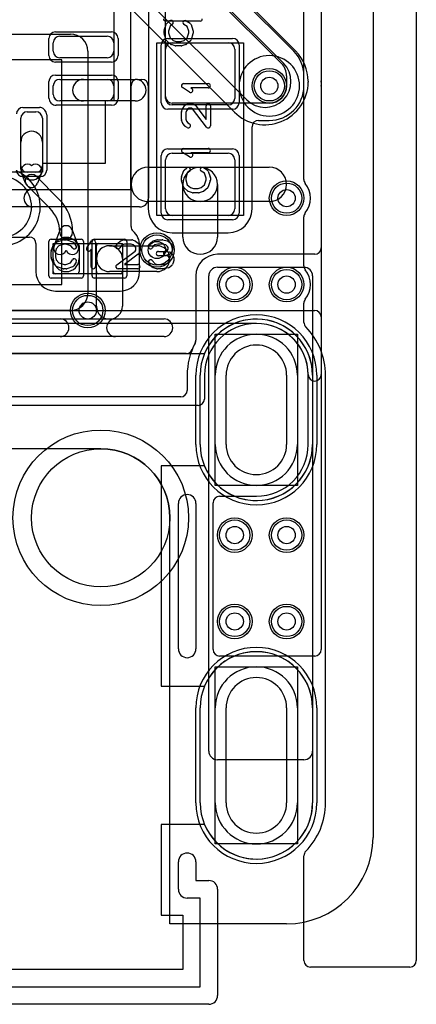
# Model space of a CAD drawing. Extents: x 0 to 20.5, y -0.9 to 20.
# Tile 9 of 18: x 15.9 to 20.5, y -0.9 to 10.5. Entities that reach past the tile are written whole.
import ezdxf

# ---------------------------------------------------------------- set-up
doc = ezdxf.new("R2010")
doc.units = 0
for name, color, linetype in [('Hole', 1, 'CONTINUOUS'), ('L1', 3, 'CONTINUOUS'), ('L2', 3, 'CONTINUOUS'), ('L3', 3, 'CONTINUOUS'), ('L4', 3, 'CONTINUOUS'), ('MetalMask-A', 176, 'CONTINUOUS'), ('Outline', 7, 'CONTINUOUS'), ('PartsArea-A', 111, 'CONTINUOUS'), ('PartsArea-B', 111, 'CONTINUOUS'), ('PartsSilk-A', 221, 'CONTINUOUS'), ('Resist-A', 2, 'CONTINUOUS'), ('Resist-B', 2, 'CONTINUOUS'), ('Silk-A', 140, 'CONTINUOUS')]:
    doc.layers.add(name, color=color, linetype=linetype)

msp = doc.modelspace()

# ---------------------------------------------------------------- linework, layer by layer
at = {"layer": 'Hole'}
for p, q in [((18.3, 5.55), (18.3, 6.35)), ((19, 6.35), (19, 5.55)), ((18.3, 1.4), (18.3, 2.5)), ((19, 2.5), (19, 1.4))]:
    msp.add_line(p, q, dxfattribs=at)
for centre, radius in [((18.8, 9.7), 0.1), ((19, 8.4), 0.1), ((17.5, 7.8), 0.1), ((18.4, 7.4), 0.1), ((19, 7.4), 0.1), ((16.7, 7.1), 0.1), ((16.85, 4.7), 0.8), ((18.4, 4.5), 0.1), ((19, 4.5), 0.1), ((18.4, 3.5), 0.1), ((19, 3.5), 0.1)]:
    msp.add_circle(centre, radius, dxfattribs=at)
for centre, start, end in [((18.65, 6.35), 0, 180), ((18.65, 5.55), 180, 0), ((18.65, 2.5), 0, 180), ((18.65, 1.4), 180, 0)]:
    msp.add_arc(centre, 0.35, start, end, dxfattribs=at)
at = {"layer": 'L1'}
for p, q in [((19.4, 14.53823), (19.4, 7.82501)), ((19.08287, 10.10003), (18.30003, 10.88287)), ((17.6, 9.57497), (17.6, 10.72503)), ((18.15858, 10.74142), (18.94142, 9.95858)), ((16.375, 10.275), (16.925, 10.275)), ((16.3, 10.1), (16.3, 10.2)), ((17, 10.2), (17, 10.1)), ((17.675, 10.2), (18.325, 10.2)), ((17.6, 9.555), (17.6, 10.125)), ((18.4, 10.125), (18.4, 9.555)), ((16.925, 10.025), (16.375, 10.025)), ((19, 9.81716), (19, 9.7)), ((19.20004, 9.7), (19.20004, 9.81716)), ((16.3, 9.6), (16.3, 9.7)), ((16.375, 9.775), (16.925, 9.775)), ((16.65, 9.775), (17.25, 9.775)), ((17, 9.7), (17, 9.6)), ((17.20004, 8.07361), (17.20004, 9.70003)), ((17.27501, 9.775), (17.32499, 9.775)), ((17.39996, 9.70003), (17.39996, 8.275)), ((16.925, 9.525), (16.375, 9.525)), ((17.25, 9.525), (16.65, 9.525)), ((18.8, 9.5), (17.67497, 9.5)), ((18.325, 9.48), (17.675, 9.48)), ((16, 9.4), (16.1, 9.4)), ((15.925, 8.775), (15.925, 9.325)), ((16.175, 9.325), (16.175, 8.775)), ((18.67501, 9.29996), (18.8, 9.29996)), ((18.60004, 8.275), (18.60004, 9.22499)), ((15.925, 8.73571), (15.925, 9.05)), ((16.175, 9.05), (16.175, 8.73571)), ((17.675, 8.92), (18.325, 8.92)), ((17.6, 8.275), (17.6, 8.845)), ((18.4, 8.845), (18.4, 8.275)), ((15.98028, 8.57237), (15.9338, 8.68966)), ((16.1, 8.7), (16, 8.7)), ((16.1662, 8.68966), (16.11972, 8.57237)), ((17.4, 8.76), (18, 8.76)), ((18, 8.76), (18.8, 8.76)), ((16.10303, 8.65303), (16.36616, 8.3899)), ((17.8, 7.95), (17.8, 8.56)), ((18.2, 8.56), (18.2, 7.95)), ((16.2601, 8.28384), (15.99697, 8.54697)), ((18, 8.36), (17.4, 8.36)), ((18.8, 8.36), (18, 8.36)), ((18.325, 8.2), (17.675, 8.2)), ((16.3099, 7.85001), (16.37995, 8.03322)), ((16.52005, 8.03322), (16.5901, 7.85001)), ((17.675, 7.99996), (18.325, 7.99996)), ((14.9, 7.94996), (16.02499, 7.94996)), ((16.09996, 7.87499), (16.09996, 7.55)), ((16.325, 7.875), (16.575, 7.875)), ((16.825, 7.875), (17.075, 7.875)), ((16.3, 7.55), (16.3, 7.85)), ((16.3, 7.7), (16.3, 7.79643)), ((16.6, 7.85), (16.6, 7.55)), ((16.6, 7.79643), (16.6, 7.7)), ((16.8, 7.55), (16.8, 7.85)), ((16.95, 7.85), (17.5, 7.85)), ((17.1, 7.85), (17.1, 7.55)), ((17.30004, 7.55), (17.30004, 7.85)), ((16.8, 7.15), (16.8, 7.7)), ((17.1, 7.7), (17.1, 7.15)), ((19.32503, 7.75004), (18.2, 7.75004)), ((16.575, 7.525), (16.325, 7.525)), ((17.075, 7.525), (16.825, 7.525)), ((17.5, 7.55), (16.95, 7.55)), ((18.2, 7.6), (19.2, 7.6)), ((17.94996, 7.5), (17.94996, 6.7562)), ((18.1, 2), (18.1, 7.5)), ((19.3, 7.5), (19.3, 2)), ((16.325, 7.32496), (17.075, 7.32496)), ((17.83759, 6.60004), (15.50001, 6.60004)), ((18, 5.55), (18, 6.35)), ((18.175, 5.55), (18.175, 6.35)), ((19.125, 6.35), (19.125, 5.55)), ((19.3, 6.35), (19.3, 5.55)), ((18, 1.4), (18, 2.5)), ((18.175, 1.4), (18.175, 2.5)), ((19.125, 2.5), (19.125, 1.4)), ((19.3, 2.5), (19.3, 1.4)), ((19.2, 1.9), (18.2, 1.9))]:
    msp.add_line(p, q, dxfattribs=at)
for centre in [(18.8, 9.7), (19, 8.4), (17.5, 7.8), (18.4, 7.4), (19, 7.4), (16.7, 7.1), (18.4, 4.5), (19, 4.5), (18.4, 3.5), (19, 3.5)]:
    msp.add_circle(centre, 0.2, dxfattribs=at)
for centre, radius, start, end in [((16.375, 10.2), 0.075, 90, 180), ((16.925, 10.2), 0.075, 0, 90), ((17.675, 10.125), 0.075, 90, 180), ((18.325, 10.125), 0.075, 0, 90), ((16.375, 10.1), 0.075, 180, -90), ((16.925, 10.1), 0.075, -90, 0), ((18.8, 9.81716), 0.40004, 0, 45), ((18.8, 9.81716), 0.2, 0, 45), ((16.375, 9.7), 0.075, 90, 180), ((16.65, 9.65), 0.125, 90, -90), ((16.925, 9.7), 0.075, 0, 90), ((17.27501, 9.70003), 0.07497, 90, 180), ((17.25, 9.65), 0.125, -90, 90), ((17.32499, 9.70003), 0.07497, 0, 90), ((18.8, 9.7), 0.2, -90, 0), ((18.8, 9.7), 0.40004, -90, 0), ((16.375, 9.6), 0.075, 180, -90), ((16.925, 9.6), 0.075, -90, 0), ((17.67497, 9.57497), 0.07497, 180, -90), ((17.675, 9.555), 0.075, 180, -90), ((18.325, 9.555), 0.075, -90, 0), ((16, 9.325), 0.075, 90, 180), ((16.1, 9.325), 0.075, 0, 90), ((18.67501, 9.22499), 0.07497, 90, 180), ((16.05, 9.05), 0.125, 0, 180), ((17.675, 8.845), 0.075, 90, 180), ((18.325, 8.845), 0.075, 0, 90), ((16.00352, 8.71729), 0.075, 51.702894, -158.382433), ((16.09648, 8.71729), 0.075, -21.618397, 128.297106), ((16, 8.775), 0.075, 180, -90), ((16.05, 8.73571), 0.125, 180, 0), ((16.05, 8.6), 0.075, 45, -135), ((16.1, 8.775), 0.075, -90, 0), ((17.4, 8.56), 0.2, 90, -90), ((18, 8.56), 0.2, 90, -90), ((18, 8.56), 0.2, 0, 180), ((18, 8.56), 0.2, -90, 90), ((18.8, 8.56), 0.2, -90, 90), ((16.05, 8.6), 0.075, -158.381603, -21.618397), ((15.98269, 8.00643), 0.54231, 0, 45), ((15.98269, 8.00643), 0.39231, 0, 45), ((17.675, 8.275), 0.27504, 180, -90), ((17.675, 8.275), 0.075, 180, -90), ((18.325, 8.275), 0.27504, -90, 0), ((18.325, 8.275), 0.075, -90, 0), ((16.45, 8.00643), 0.075, 180, 0), ((16.45, 8.00643), 0.075, 20.928909, 159.071091), ((17.27501, 8.07361), 0.07497, 180, -131.809978), ((17.075, 7.85), 0.22504, 0, 48.188219), ((16.02499, 7.87499), 0.07497, 0, 90), ((16.45, 7.79643), 0.15, 0, 180), ((16.325, 7.85), 0.025, 90, 180), ((16.575, 7.85), 0.025, 0, 90), ((16.825, 7.85), 0.025, 90, 180), ((17.075, 7.85), 0.025, 0, 90), ((18, 7.95), 0.2, 180, 0), ((16.37995, 7.82322), 0.075, 159.071091, -20.936044), ((16.52005, 7.82322), 0.075, -159.063956, 20.924261), ((16.95, 7.7), 0.15, 90, -90), ((16.95, 7.7), 0.15, 0, 180), ((17.5, 7.7), 0.15, -90, 90), ((19.32503, 7.82501), 0.07497, -90, 0), ((16.45, 7.7), 0.15, 180, 0), ((18.2, 7.5), 0.25004, 90, 180), ((16.325, 7.55), 0.22504, 180, -90), ((16.325, 7.55), 0.025, 180, -90), ((16.575, 7.55), 0.025, -90, 0), ((16.825, 7.55), 0.025, 180, -90), ((17.075, 7.55), 0.22504, -90, 0), ((17.075, 7.55), 0.025, -90, 0), ((18.2, 7.5), 0.1, 90, 180), ((19.2, 7.5), 0.1, 0, 90), ((16.95, 7.15), 0.15, 180, 0), ((18.65, 6.35), 0.65, 0, 180), ((17.87499, 6.7562), 0.07497, -27.658871, 0), ((18.65, 6.35), 0.475, 0, 180), ((17.83759, 6.67501), 0.07497, -90, -21.805667), ((18.65001, 6.34999), 0.80005, 152.339555, 158.195532), ((18.65, 5.55), 0.65, 180, 0), ((18.65, 5.55), 0.475, 180, 0), ((18.65, 2.5), 0.65, 0, 180), ((18.65, 2.5), 0.475, 0, 180), ((18.2, 2), 0.1, 180, -90), ((19.2, 2), 0.1, -90, 0), ((18.65, 1.4), 0.65, 180, 0), ((18.65, 1.4), 0.475, 180, 0)]:
    msp.add_arc(centre, radius, start, end, dxfattribs=at)
at = {"layer": 'L2'}
for p, q in [((19.4, 14.53823), (19.4, 6.35735)), ((7.97497, 7.1), (19.32503, 7.1)), ((19.4, 7.02503), (19.4, 3.17497)), ((18.65, 6.95005), (8.75, 6.95004)), ((18.04996, 6.35), (18.04996, 6.07497)), ((19.25004, 5.55), (19.25004, 6.35)), ((17.97499, 6), (9.42501, 6)), ((18.22497, 4.94997), (18.65, 4.94997)), ((18.15, 3.17497), (18.15, 4.875)), ((19.32503, 3.1), (18.22497, 3.1))]:
    msp.add_line(p, q, dxfattribs=at)
for centre in [(19, 8.4), (17.5, 7.8), (18.4, 7.4), (19, 7.4), (16.7, 7.1), (18.4, 4.5), (19, 4.5), (18.4, 3.5), (19, 3.5)]:
    msp.add_circle(centre, 0.2, dxfattribs=at)
for centre, radius, start, end in [((18.8, 9.7), 0.35004, 90, -90), ((18.8, 9.7), 0.35004, -90, 90), ((15.7, 8.3), 0.35004, -90, 90), ((19.32503, 7.02503), 0.07497, 0, 90), ((18.65, 6.35), 0.60004, 0, 180), ((18.64999, 6.34999), 0.60006, 0.702781, 89.999045), ((19.325, 6.35735), 0.075, 180, 0), ((17.97499, 6.07497), 0.07497, -90, 0), ((18.65, 5.55001), 0.60004, -90, -0.000955), ((18.22497, 4.875), 0.07497, 90, 180), ((18.22497, 3.17497), 0.07497, 180, -90), ((19.32503, 3.17497), 0.07497, -90, 0)]:
    msp.add_arc(centre, radius, start, end, dxfattribs=at)
at = {"layer": 'L3'}
for p, q in [((19.4, 14.53823), (19.4, 6.35735)), ((7.97497, 7.1), (19.32503, 7.1)), ((19.4, 7.02503), (19.4, 3.17497)), ((18.65, 6.95005), (8.75, 6.95004)), ((18.04996, 6.35), (18.04996, 6.07497)), ((19.25004, 5.55), (19.25004, 6.35)), ((17.97499, 6), (9.42501, 6)), ((18.22497, 4.94997), (18.65, 4.94997)), ((18.15, 3.17497), (18.15, 4.875)), ((19.32503, 3.1), (18.22497, 3.1))]:
    msp.add_line(p, q, dxfattribs=at)
for centre in [(19, 8.4), (17.5, 7.8), (18.4, 7.4), (19, 7.4), (16.7, 7.1), (18.4, 4.5), (19, 4.5), (18.4, 3.5), (19, 3.5)]:
    msp.add_circle(centre, 0.2, dxfattribs=at)
for centre, radius, start, end in [((18.8, 9.7), 0.35004, 90, -90), ((18.8, 9.7), 0.35004, -90, 90), ((15.7, 8.3), 0.35004, -90, 90), ((19.32503, 7.02503), 0.07497, 0, 90), ((18.65, 6.35), 0.60004, 0, 180), ((18.64999, 6.34999), 0.60006, 0.702781, 89.999045), ((19.325, 6.35735), 0.075, 180, 0), ((17.97499, 6.07497), 0.07497, -90, 0), ((18.65, 5.55001), 0.60004, -90, -0.000955), ((18.22497, 4.875), 0.07497, 90, 180), ((18.22497, 3.17497), 0.07497, 180, -90), ((19.32503, 3.17497), 0.07497, -90, 0)]:
    msp.add_arc(centre, radius, start, end, dxfattribs=at)
at = {"layer": 'L4'}
for p, q in [((19.4, 14.53823), (19.4, 9.75678)), ((17.79812, 11.12614), (18.96213, 9.96213)), ((18.53787, 9.53787), (17.37385, 10.70188)), ((17.2324, 10.56043), (18.39642, 9.39642)), ((19.10358, 10.10358), (18.60862, 10.59854)), ((13.18284, 10.3), (16.5, 10.3)), ((16.7, 10.1), (16.7, 7.3)), ((16.4, 10), (13.1, 10)), ((16.4, 7.4), (16.4, 10)), ((19.4, 9.74322), (19.4, 9.70337)), ((19.4, 9.69674), (19.4, 7.82504)), ((19.325, 7.75004), (18.2, 7.75004)), ((18.2, 7.6), (19.2, 7.6)), ((17.94996, 7.5), (17.94996, 6.75621)), ((18.1, 2), (18.1, 7.5)), ((19.3, 7.5), (19.3, 2)), ((12.4, 7.4), (16.4, 7.4)), ((16.5, 7.1), (12.3, 7.1)), ((17.84996, 6.35), (17.84996, 6.175)), ((18, 5.55), (18, 6.35)), ((18.175, 5.55), (18.175, 6.35)), ((19.125, 6.35), (19.125, 5.55)), ((19.3, 6.35), (19.3, 5.55)), ((17.77496, 6.1), (9.62504, 6.1)), ((18, 1.4), (18, 2.5)), ((18.175, 1.4), (18.175, 2.5)), ((19.125, 2.5), (19.125, 1.4)), ((19.3, 2.5), (19.3, 1.4)), ((19.2, 1.9), (18.2, 1.9))]:
    msp.add_line(p, q, dxfattribs=at)
for centre in [(18.8, 9.7), (19, 8.4), (17.5, 7.8), (18.4, 7.4), (19, 7.4), (16.7, 7.1), (18.4, 4.5), (19, 4.5), (18.4, 3.5), (19, 3.5)]:
    msp.add_circle(centre, 0.2, dxfattribs=at)
for centre, radius, start, end in [((16.5, 10.1), 0.2, 0, 90), ((18.75, 9.75), 0.50004, 0.676045, 45), ((18.75, 9.75), 0.3, -135, 45), ((18.75, 9.75), 0.50004, -135, -0.676045), ((19.32497, 9.75678), 0.07497, -179.327402, -174.811107), ((19.32497, 9.74322), 0.07497, 174.811107, 179.327402), ((19.32503, 9.75678), 0.07497, -5.188893, 0), ((19.32503, 9.74322), 0.07497, 0, 5.188893), ((19.32503, 9.70337), 0.07497, -2.530383, 0), ((19.32503, 9.69674), 0.07497, 0, 2.538018), ((15.7, 8.3), 0.45004, -139.631389, 67.533303), ((19.325, 7.82504), 0.075, -90, 0), ((18.2, 7.5), 0.25004, 90, 180), ((18.2, 7.5), 0.1, 90, 180), ((19.2, 7.5), 0.1, 0, 90), ((16.5, 7.3), 0.2, -90, 0), ((18.65, 6.35), 0.65, 0, 180), ((17.87494, 6.7562), 0.07502, -26.554805, 0.007637), ((18.65, 6.35), 0.475, 0, 180), ((18.65, 6.35), 0.80004, 152.340491, 180), ((17.87498, 6.75619), 0.07498, -27.655324, -26.561634), ((17.77496, 6.175), 0.075, -90, 0), ((18.65, 5.55), 0.65, 180, 0), ((18.65, 5.55), 0.475, 180, 0), ((18.65, 2.5), 0.65, 0, 180), ((18.65, 2.5), 0.475, 0, 180), ((18.2, 2), 0.1, 180, -90), ((19.2, 2), 0.1, -90, 0), ((18.65, 1.4), 0.65, 180, 0), ((18.65, 1.4), 0.475, 180, 0)]:
    msp.add_arc(centre, radius, start, end, dxfattribs=at)
at = {"layer": 'MetalMask-A'}
for p, q in [((16.375, 10.275), (16.925, 10.275)), ((16.3, 10.1), (16.3, 10.2)), ((17, 10.2), (17, 10.1)), ((17.675, 10.2), (18.325, 10.2)), ((17.6, 9.555), (17.6, 10.125)), ((18.4, 10.125), (18.4, 9.555)), ((16.925, 10.025), (16.375, 10.025)), ((16.3, 9.6), (16.3, 9.7)), ((16.375, 9.775), (16.925, 9.775)), ((17, 9.7), (17, 9.6)), ((16.925, 9.525), (16.375, 9.525)), ((18.325, 9.48), (17.675, 9.48)), ((16, 9.4), (16.1, 9.4)), ((15.925, 8.775), (15.925, 9.325)), ((16.175, 9.325), (16.175, 8.775)), ((17.675, 8.92), (18.325, 8.92)), ((17.6, 8.275), (17.6, 8.845)), ((18.4, 8.845), (18.4, 8.275)), ((16.1, 8.7), (16, 8.7)), ((18.325, 8.2), (17.675, 8.2)), ((16.325, 7.875), (16.575, 7.875)), ((16.825, 7.875), (17.075, 7.875)), ((16.3, 7.55), (16.3, 7.85)), ((16.6, 7.85), (16.6, 7.55)), ((16.8, 7.55), (16.8, 7.85)), ((17.1, 7.85), (17.1, 7.55)), ((16.575, 7.525), (16.325, 7.525)), ((17.075, 7.525), (16.825, 7.525)), ((18, 5.55), (18, 6.35)), ((19.3, 6.35), (19.3, 5.55)), ((18, 1.4), (18, 2.5)), ((19.3, 2.5), (19.3, 1.4))]:
    msp.add_line(p, q, dxfattribs=at)
for centre, radius, start, end in [((16.375, 10.2), 0.075, 90, 180), ((16.925, 10.2), 0.075, 0, 90), ((17.675, 10.125), 0.075, 90, 180), ((18.325, 10.125), 0.075, 0, 90), ((16.375, 10.1), 0.075, 180, -90), ((16.925, 10.1), 0.075, -90, 0), ((16.375, 9.7), 0.075, 90, 180), ((16.925, 9.7), 0.075, 0, 90), ((16.375, 9.6), 0.075, 180, -90), ((16.925, 9.6), 0.075, -90, 0), ((17.675, 9.555), 0.075, 180, -90), ((18.325, 9.555), 0.075, -90, 0), ((16, 9.325), 0.075, 90, 180), ((16.1, 9.325), 0.075, 0, 90), ((17.675, 8.845), 0.075, 90, 180), ((18.325, 8.845), 0.075, 0, 90), ((16, 8.775), 0.075, 180, -90), ((16.1, 8.775), 0.075, -90, 0), ((17.675, 8.275), 0.075, 180, -90), ((18.325, 8.275), 0.075, -90, 0), ((16.325, 7.85), 0.025, 90, 180), ((16.575, 7.85), 0.025, 0, 90), ((16.825, 7.85), 0.025, 90, 180), ((17.075, 7.85), 0.025, 0, 90), ((16.325, 7.55), 0.025, 180, -90), ((16.575, 7.55), 0.025, -90, 0), ((16.825, 7.55), 0.025, 180, -90), ((17.075, 7.55), 0.025, -90, 0), ((18.65, 6.35), 0.65, 0, 180), ((18.65, 5.55), 0.65, 180, 0), ((18.65, 2.5), 0.65, 0, 180), ((18.65, 1.4), 0.65, 180, 0)]:
    msp.add_arc(centre, radius, start, end, dxfattribs=at)
at = {"layer": 'Outline'}
for p, q in [((20, 15), (20, 1)), ((16.85, 5.5), (10.55, 5.5)), ((17.65, 0), (17.65, 4.7)), ((19, 0), (17.65, 0))]:
    msp.add_line(p, q, dxfattribs=at)
for centre, radius, start, end in [((16.85, 4.7), 0.8, 0, 90), ((19, 1), 1, -90, 0)]:
    msp.add_arc(centre, radius, start, end, dxfattribs=at)
at = {"layer": 'PartsArea-A'}
for p, q in [((17, 13.275), (17, 9.525)), ((17.5, 8.2), (17.5, 10.2)), ((17.5, 10.2), (18.5, 10.2)), ((18.5, 10.2), (18.5, 8.2)), ((17, 9.525), (16.9, 9.525)), ((16.9, 9.525), (16.9, 8.8)), ((16.9, 8.8), (16.175, 8.8)), ((16.175, 8.8), (16.175, 8.7)), ((16.175, 8.7), (12.425, 8.7)), ((18.5, 8.2), (17.5, 8.2)), ((16.3, 7.525), (16.3, 7.875)), ((16.3, 7.875), (17.1, 7.875)), ((17.1, 7.875), (17.1, 7.525)), ((17.1, 7.525), (16.3, 7.525)), ((15.225, 6.6), (18.05, 6.6)), ((19.3, 6.35), (19.3, 5.55)), ((18.05, 5.3), (17.55, 5.3)), ((17.55, 5.3), (17.55, 2.75)), ((17.55, 2.75), (18.05, 2.75)), ((19.3, 2.5), (19.3, 1.4)), ((18.05, 1.15), (17.55, 1.15)), ((17.55, 1.15), (17.55, 0.1)), ((17.55, 0.1), (17.8, 0.1)), ((17.8, 0.1), (17.8, -0.53)), ((17.8, -0.53), (9.6, -0.53))]:
    msp.add_line(p, q, dxfattribs=at)
for centre, start, end in [((18.65, 6.35), 0, 157.380135), ((18.65, 5.55), -157.380135, 0), ((18.65, 2.5), 0, 157.380135), ((18.65, 1.4), -157.380135, 0)]:
    msp.add_arc(centre, 0.65, start, end, dxfattribs=at)
at = {"layer": 'PartsArea-B'}
for p, q in [((18.175, 5.075), (18.175, 6.825)), ((18.175, 6.825), (19.125, 6.825)), ((19.125, 6.825), (19.125, 5.075)), ((19.125, 5.075), (18.175, 5.075)), ((18.175, 0.925), (18.175, 2.975)), ((18.175, 2.975), (19.125, 2.975)), ((19.125, 2.975), (19.125, 0.925)), ((19.125, 0.925), (18.175, 0.925))]:
    msp.add_line(p, q, dxfattribs=at)
at = {"layer": 'PartsSilk-A'}
for p, q in [((17.4016, 14.4), (17.4016, 8.4)), ((17.1984, 8.5016), (17.1984, 14.2984)), ((17.58369, 10.3454), (17.60591, 10.41207)), ((17.61363, 10.42338), (17.64696, 10.45115)), ((17.6511, 10.38952), (17.63241, 10.33344)), ((17.67896, 10.41273), (17.6511, 10.38952)), ((17.8495, 10.38773), (17.81268, 10.41074)), ((17.83918, 10.45314), (17.88362, 10.42537)), ((17.86759, 10.33344), (17.8495, 10.38773)), ((17.89409, 10.41207), (17.91631, 10.3454)), ((17.58241, 10.30972), (17.58241, 10.3375)), ((17.60582, 10.23266), (17.5836, 10.3021)), ((17.63241, 10.33344), (17.63241, 10.31362)), ((17.63241, 10.31362), (17.65132, 10.25452)), ((17.84868, 10.25452), (17.86759, 10.31362)), ((17.86759, 10.31362), (17.86759, 10.33344)), ((17.9164, 10.3021), (17.89418, 10.23266)), ((17.91759, 10.3375), (17.91759, 10.30972)), ((17.65761, 10.18258), (17.61317, 10.22147)), ((17.65132, 10.25452), (17.68656, 10.22368)), ((17.71106, 10.16364), (17.66661, 10.17753)), ((17.68656, 10.22368), (17.72234, 10.2125)), ((17.78148, 10.1625), (17.71852, 10.1625)), ((17.72234, 10.2125), (17.77766, 10.2125)), ((17.77766, 10.2125), (17.81344, 10.22368)), ((17.83339, 10.17753), (17.78894, 10.16364)), ((17.81344, 10.22368), (17.84868, 10.25452)), ((17.88683, 10.22147), (17.84239, 10.18258)), ((17.80741, 9.72639), (18.09259, 9.72639)), ((17.8753, 9.62763), (17.79382, 9.68041)), ((18.09259, 9.67639), (17.89199, 9.67639)), ((17.89199, 9.67639), (17.90248, 9.66959)), ((17.7983, 9.43831), (17.82052, 9.46887)), ((17.82749, 9.47537), (17.84971, 9.48926)), ((17.86296, 9.49306), (17.90741, 9.49306)), ((17.92066, 9.48926), (17.94288, 9.47537)), ((17.94961, 9.4692), (18.06759, 9.31233)), ((18.06759, 9.31233), (18.06759, 9.46806)), ((18.11759, 9.46806), (18.11759, 9.2375)), ((17.78241, 9.30972), (17.78241, 9.39583)), ((17.7842, 9.40511), (17.79531, 9.43289)), ((17.84057, 9.41143), (17.83241, 9.39102)), ((17.83241, 9.39102), (17.83241, 9.31412)), ((17.85811, 9.43554), (17.84057, 9.41143)), ((17.87013, 9.44306), (17.85811, 9.43554)), ((17.90024, 9.44306), (17.87013, 9.44306)), ((17.91244, 9.43543), (17.90024, 9.44306)), ((18.07261, 9.22247), (17.91244, 9.43543)), ((17.79503, 9.27063), (17.78392, 9.30118)), ((17.82122, 9.23577), (17.799, 9.26355)), ((17.83241, 9.31412), (17.84061, 9.29158)), ((17.84061, 9.29158), (17.8576, 9.27033)), ((17.8576, 9.27033), (17.87621, 9.2587)), ((17.84971, 9.2163), (17.82749, 9.23019)), ((17.8753, 8.87763), (17.79382, 8.93041)), ((17.80741, 8.97639), (18.09259, 8.97639)), ((18.09259, 8.92639), (17.89199, 8.92639)), ((17.89199, 8.92639), (17.90248, 8.91959)), ((17.78369, 8.6454), (17.80591, 8.71207)), ((17.81363, 8.72338), (17.84696, 8.75115)), ((17.8511, 8.68952), (17.83241, 8.63344)), ((17.87896, 8.71273), (17.8511, 8.68952)), ((18.0495, 8.68773), (18.01268, 8.71074)), ((18.03918, 8.75314), (18.08362, 8.72537)), ((18.06759, 8.63344), (18.0495, 8.68773)), ((18.09409, 8.71207), (18.11631, 8.6454)), ((17.78241, 8.60972), (17.78241, 8.6375)), ((17.80582, 8.53266), (17.7836, 8.6021)), ((17.83241, 8.63344), (17.83241, 8.61362)), ((17.83241, 8.61362), (17.85132, 8.55452)), ((17.85132, 8.55452), (17.88656, 8.52368)), ((18.01344, 8.52368), (18.04868, 8.55452)), ((18.04868, 8.55452), (18.06759, 8.61362)), ((18.06759, 8.61362), (18.06759, 8.63344)), ((18.1164, 8.6021), (18.09418, 8.53266)), ((18.11759, 8.6375), (18.11759, 8.60972)), ((11.4016, 8.5016), (17.1984, 8.5016)), ((17.85761, 8.48258), (17.81317, 8.52147)), ((17.91106, 8.46364), (17.86661, 8.47753)), ((17.88656, 8.52368), (17.92234, 8.5125)), ((17.98148, 8.4625), (17.91852, 8.4625)), ((17.92234, 8.5125), (17.97766, 8.5125)), ((17.97766, 8.5125), (18.01344, 8.52368)), ((18.03339, 8.47753), (17.98894, 8.46364)), ((18.08683, 8.52147), (18.04239, 8.48258)), ((17.3, 8.2984), (11.3, 8.2984)), ((16.29508, 7.84239), (16.33397, 7.88683)), ((16.34516, 7.89418), (16.4146, 7.9164)), ((16.42612, 7.86759), (16.36702, 7.84868)), ((16.42222, 7.91759), (16.45, 7.91759)), ((16.44594, 7.86759), (16.42612, 7.86759)), ((16.50202, 7.8489), (16.44594, 7.86759)), ((16.4579, 7.91631), (16.52457, 7.89409)), ((16.53588, 7.88637), (16.56365, 7.85304)), ((16.69013, 7.8247), (16.74291, 7.90618)), ((16.78889, 7.89259), (16.78889, 7.60741)), ((17.0288, 7.85029), (17.04269, 7.87251)), ((17.04827, 7.87878), (17.07605, 7.901)), ((17.08313, 7.90497), (17.11368, 7.91608)), ((17.12662, 7.86759), (17.10408, 7.85939)), ((17.12222, 7.91759), (17.20833, 7.91759)), ((17.20352, 7.86759), (17.12662, 7.86759)), ((17.22393, 7.85943), (17.20352, 7.86759)), ((17.21761, 7.9158), (17.24539, 7.90469)), ((17.25081, 7.9017), (17.28137, 7.87948)), ((17.28787, 7.87251), (17.30176, 7.85029)), ((17.4038, 7.85029), (17.41769, 7.87251)), ((17.42228, 7.87795), (17.44728, 7.90017)), ((17.45745, 7.90564), (17.49912, 7.91675)), ((17.50884, 7.86759), (17.47606, 7.85885)), ((17.50556, 7.91759), (17.56111, 7.91759)), ((17.55851, 7.86759), (17.50884, 7.86759)), ((17.60292, 7.85824), (17.55851, 7.86759)), ((17.56626, 7.91705), (17.61904, 7.90594)), ((17.62951, 7.901), (17.65729, 7.87878)), ((17.66287, 7.87251), (17.67676, 7.85029)), ((16.275, 7.71852), (16.275, 7.78148)), ((16.27614, 7.78894), (16.29003, 7.83339)), ((16.33618, 7.81344), (16.325, 7.77766)), ((16.325, 7.77766), (16.325, 7.72234)), ((16.36702, 7.84868), (16.33618, 7.81344)), ((16.52523, 7.82104), (16.50202, 7.8489)), ((16.73889, 7.80801), (16.73209, 7.79752)), ((16.73889, 7.60741), (16.73889, 7.80801)), ((17.03497, 7.62739), (17.24793, 7.78756)), ((17.08283, 7.8424), (17.0712, 7.82379)), ((17.10408, 7.85939), (17.08283, 7.8424)), ((17.2817, 7.75039), (17.12483, 7.63241)), ((17.24804, 7.84189), (17.22393, 7.85943)), ((17.24793, 7.78756), (17.25556, 7.79976)), ((17.25556, 7.82987), (17.24804, 7.84189)), ((17.25556, 7.79976), (17.25556, 7.82987)), ((17.30176, 7.77934), (17.28787, 7.75712)), ((17.30556, 7.83704), (17.30556, 7.79259)), ((17.45818, 7.84296), (17.4462, 7.82379)), ((17.47606, 7.85885), (17.45818, 7.84296)), ((17.51667, 7.78426), (17.5956, 7.78426)), ((17.5956, 7.78426), (17.6168, 7.79197)), ((17.62273, 7.8424), (17.60292, 7.85824)), ((17.60438, 7.78387), (17.64605, 7.77646)), ((17.6168, 7.79197), (17.62198, 7.79715)), ((17.62198, 7.79715), (17.63056, 7.81087)), ((17.63056, 7.82987), (17.62273, 7.8424)), ((17.63056, 7.81087), (17.63056, 7.82987)), ((17.65935, 7.7638), (17.64824, 7.75269)), ((17.66088, 7.76785), (17.68865, 7.73452)), ((17.67676, 7.79045), (17.66287, 7.76823)), ((17.68056, 7.83704), (17.68056, 7.8037)), ((16.29003, 7.66661), (16.27614, 7.71106)), ((16.33397, 7.61317), (16.29508, 7.65761)), ((16.325, 7.72234), (16.33618, 7.68656)), ((16.33618, 7.68656), (16.36702, 7.65132)), ((16.36702, 7.65132), (16.42612, 7.63241)), ((16.44594, 7.63241), (16.50023, 7.6505)), ((16.50023, 7.6505), (16.52324, 7.68732)), ((16.56564, 7.66082), (16.53787, 7.61638)), ((17.44508, 7.60206), (17.40619, 7.6465)), ((17.44381, 7.67942), (17.47769, 7.64071)), ((17.47769, 7.64071), (17.50884, 7.63241)), ((17.6, 7.73426), (17.51667, 7.73426)), ((17.55912, 7.63241), (17.61941, 7.64205)), ((17.62831, 7.72883), (17.59562, 7.73465)), ((17.6391, 7.74687), (17.60854, 7.73576)), ((17.61941, 7.64205), (17.63468, 7.65563)), ((17.64444, 7.70947), (17.62831, 7.72883)), ((17.63468, 7.65563), (17.64444, 7.67907)), ((17.64444, 7.67907), (17.64444, 7.70947)), ((17.69252, 7.66446), (17.67864, 7.63113)), ((17.69444, 7.71852), (17.69444, 7.67407)), ((16.4146, 7.5836), (16.34516, 7.60582)), ((16.45, 7.58241), (16.42222, 7.58241)), ((16.42612, 7.63241), (16.44594, 7.63241)), ((16.52457, 7.60591), (16.4579, 7.58369)), ((17.28056, 7.58241), (17.05, 7.58241)), ((17.12483, 7.63241), (17.28056, 7.63241)), ((17.49912, 7.58325), (17.45745, 7.59436)), ((17.56111, 7.58241), (17.50556, 7.58241)), ((17.50884, 7.63241), (17.55912, 7.63241)), ((17.63451, 7.59383), (17.56506, 7.58272)), ((17.67217, 7.62205), (17.64717, 7.59983)), ((15.6266, 7.0016), (17.58166, 7.0016)), ((17.58166, 6.7984), (15.6266, 6.7984)), ((17.7484, 3.18254), (17.7484, 4.86746)), ((17.9516, 4.86746), (17.9516, 3.18254)), ((17.7484, 0.4), (17.7484, 0.71746)), ((17.9516, 0.71746), (17.9516, 0.5016)), ((17.9516, 0.5016), (18.1, 0.5016)), ((18.2016, 0.4), (18.2016, -0.83)), ((17.9984, 0.2984), (17.85, 0.2984)), ((17.9984, -0.7284), (17.9984, 0.2984)), ((9.3, -0.7284), (17.9984, -0.7284)), ((18.1, -0.9316), (9.3, -0.9316))]:
    msp.add_line(p, q, dxfattribs=at)
for centre, radius, start, end in [((17.62963, 10.40417), 0.025, 129.790899, 161.579545), ((17.66296, 10.43194), 0.025, -50.209101, 129.800498), ((17.82593, 10.43194), 0.025, 57.994617, -122.000747), ((17.87037, 10.40417), 0.025, 18.420455, 57.994617), ((17.60741, 10.3375), 0.025, 161.579545, 180), ((17.60741, 10.30972), 0.025, 180, -162.253582), ((17.89259, 10.3375), 0.025, 0, 18.420455), ((17.89259, 10.30972), 0.025, -17.746418, 0), ((17.62963, 10.24028), 0.025, -162.253582, -131.188082), ((17.67407, 10.20139), 0.025, -131.188082, -107.362228), ((17.71852, 10.1875), 0.025, -107.362228, -90), ((17.78148, 10.1875), 0.025, -90, -72.637772), ((17.82593, 10.20139), 0.025, -72.637772, -48.811918), ((17.87037, 10.24028), 0.025, -48.811918, -17.746418), ((17.80741, 9.70139), 0.025, 90, -122.933807), ((18.09259, 9.70139), 0.025, -90, 90), ((17.88889, 9.64861), 0.025, -122.933543, 57.066193), ((17.84074, 9.45417), 0.025, 122.005383, 143.979316), ((17.86296, 9.46806), 0.025, 90, 122.010019), ((17.90741, 9.46806), 0.025, 57.994617, 90), ((17.92963, 9.45417), 0.025, 36.952397, 57.989981), ((18.09259, 9.46806), 0.025, 0, 180), ((17.80741, 9.39583), 0.025, 158.207103, 180), ((17.81852, 9.42361), 0.025, 143.982737, 158.202147), ((17.80741, 9.30972), 0.025, 180, -160.015388), ((17.81852, 9.27917), 0.025, -160.02081, -141.345223), ((17.84074, 9.25139), 0.025, -141.333033, -122.010019), ((17.86296, 9.2375), 0.025, -122.005383, 57.989981), ((18.09259, 9.2375), 0.025, -143.047603, 0), ((17.80741, 8.95139), 0.025, 90, -122.933807), ((17.88889, 8.89861), 0.025, -122.933543, 57.066193), ((18.09259, 8.95139), 0.025, -90, 90), ((17.82963, 8.70417), 0.025, 129.790899, 161.579545), ((17.86296, 8.73194), 0.025, -50.209101, 129.800498), ((18.02593, 8.73194), 0.025, 57.994617, -122.000747), ((18.07037, 8.70417), 0.025, 18.420455, 57.994617), ((17.80741, 8.6375), 0.025, 161.579545, 180), ((17.80741, 8.60972), 0.025, 180, -162.253582), ((18.09259, 8.6375), 0.025, 0, 18.420455), ((18.09259, 8.60972), 0.025, -17.746418, 0), ((17.82963, 8.54028), 0.025, -162.253582, -131.188082), ((17.87407, 8.50139), 0.025, -131.188082, -107.362228), ((17.91852, 8.4875), 0.025, -107.362228, -90), ((17.98148, 8.4875), 0.025, -90, -72.637772), ((18.02593, 8.50139), 0.025, -72.637772, -48.811918), ((18.07037, 8.54028), 0.025, -48.811918, -17.746418), ((17.3, 8.4), 0.1016, -90, 0), ((16.35278, 7.87037), 0.025, 107.746418, 138.811918), ((16.42222, 7.89259), 0.025, 90, 107.746418), ((16.45, 7.89259), 0.025, 71.579545, 90), ((16.51667, 7.87037), 0.025, 39.790899, 71.579545), ((16.76389, 7.89259), 0.025, 0, 147.066193), ((17.06389, 7.85926), 0.025, 128.666967, 147.989981), ((17.09167, 7.88148), 0.025, 109.97919, 128.654777), ((17.12222, 7.89259), 0.025, 90, 109.984612), ((17.20833, 7.89259), 0.025, 68.207103, 90), ((17.23611, 7.88148), 0.025, 53.982737, 68.202147), ((17.26667, 7.85926), 0.025, 32.005383, 53.979316), ((17.43889, 7.85926), 0.025, 131.627831, 147.989981), ((17.46389, 7.88148), 0.025, 104.925513, 131.630694), ((17.50556, 7.89259), 0.025, 90, 104.92885), ((17.56111, 7.89259), 0.025, 78.110161, 90), ((17.61389, 7.88148), 0.025, 51.333033, 78.112983), ((17.64167, 7.85926), 0.025, 32.005383, 51.345223), ((16.3, 7.78148), 0.025, 162.637772, 180), ((16.31389, 7.82593), 0.025, 138.811918, 162.637772), ((16.54444, 7.83704), 0.025, -140.209101, 39.800498), ((16.71111, 7.81111), 0.025, 147.066457, -32.933807), ((17.05, 7.83704), 0.025, 147.994617, -32.010019), ((17.26667, 7.77037), 0.025, -53.047603, -32.010019), ((17.28056, 7.83704), 0.025, 0, 32.010019), ((17.28056, 7.79259), 0.025, -32.005383, 0), ((17.425, 7.83704), 0.025, 147.994617, -32.010019), ((17.51667, 7.75926), 0.025, 90, -90), ((17.6, 7.75926), 0.025, 79.908369, -100.083264), ((17.63056, 7.77037), 0.025, -70.02864, -45), ((17.64167, 7.75185), 0.025, 39.790899, 79.916736), ((17.64167, 7.78148), 0.025, -45, -32.010019), ((17.65556, 7.83704), 0.025, 0, 32.010019), ((17.65556, 7.8037), 0.025, -32.005383, 0), ((16.3, 7.71852), 0.025, 180, -162.637772), ((16.31389, 7.67407), 0.025, -162.637772, -138.811918), ((16.54444, 7.67407), 0.025, -32.005383, 147.999253), ((17.425, 7.66296), 0.025, 41.188082, -138.810424), ((17.6, 7.75926), 0.025, -90, -70.02141), ((17.66944, 7.71852), 0.025, 0, 39.800498), ((17.66944, 7.67407), 0.025, -22.605762, 0), ((16.35278, 7.62963), 0.025, -138.811918, -107.746418), ((16.42222, 7.60741), 0.025, -107.746418, -90), ((16.45, 7.60741), 0.025, -90, -71.579545), ((16.51667, 7.62963), 0.025, -71.579545, -32.005383), ((16.76389, 7.60741), 0.025, 180, 0), ((17.05, 7.60741), 0.025, 126.952397, -90), ((17.28056, 7.60741), 0.025, -90, 90), ((17.46389, 7.61852), 0.025, -138.811918, -104.92885), ((17.50556, 7.60741), 0.025, -104.925513, -90), ((17.56111, 7.60741), 0.025, -90, -80.911332), ((17.63056, 7.61852), 0.025, -80.910628, -48.369306), ((17.65556, 7.64074), 0.025, -48.372169, -22.608878), ((17.58166, 6.9), 0.1016, -90, 90), ((17.85, 4.86746), 0.1016, 0, 180), ((17.85, 3.18254), 0.1016, 180, 0), ((17.85, 0.71746), 0.1016, 0, 180), ((18.1, 0.4), 0.1016, 0, 90), ((17.85, 0.4), 0.1016, 180, -90), ((18.1, -0.83), 0.1016, -90, 0)]:
    msp.add_arc(centre, radius, start, end, dxfattribs=at)
at = {"layer": 'Resist-A'}
for p, q in [((18, 10.45), (17.6, 10.45)), ((16.325, 10.325), (16.975, 10.325)), ((16.25, 10.05), (16.25, 10.25)), ((17.05, 10.25), (17.05, 10.05)), ((17.55, 9.505), (17.55, 10.175)), ((17.625, 10.25), (18.375, 10.25)), ((18.45, 10.175), (18.45, 9.505)), ((16.975, 9.975), (16.325, 9.975)), ((16.325, 9.825), (16.975, 9.825)), ((16.25, 9.55885), (16.25, 9.75)), ((17.05, 9.75), (17.05, 9.55)), ((16.28081, 9.49697), (16.27197, 9.50581)), ((16.975, 9.475), (16.33385, 9.475)), ((15.95, 9.45), (16.14115, 9.45)), ((16.19419, 9.42803), (16.20303, 9.41919)), ((16.225, 9.36615), (16.225, 8.725)), ((18.375, 9.43), (17.625, 9.43)), ((17.55, 8.225), (17.55, 8.895)), ((17.625, 8.97), (18.375, 8.97)), ((18.45, 8.895), (18.45, 8.225)), ((16.15, 8.65), (15.95, 8.65)), ((18.375, 8.15), (17.625, 8.15)), ((16.25, 7.5), (16.25, 7.9)), ((16.275, 7.925), (16.625, 7.925)), ((16.65, 7.9), (16.65, 7.5)), ((16.75, 7.5), (16.75, 7.9)), ((16.775, 7.925), (17.125, 7.925)), ((17.15, 7.9), (17.15, 7.5)), ((16.625, 7.475), (16.275, 7.475)), ((17.125, 7.475), (16.775, 7.475)), ((17.95, 5.55), (17.95, 6.35)), ((18.175, 5.55), (18.175, 6.35)), ((19.125, 6.35), (19.125, 5.55)), ((19.35, 6.35), (19.35, 5.55)), ((17.95, 1.4), (17.95, 2.5)), ((18.175, 1.4), (18.175, 2.5)), ((19.125, 2.5), (19.125, 1.4)), ((19.35, 2.5), (19.35, 1.4))]:
    msp.add_line(p, q, dxfattribs=at)
for centre, radius in [((18.8, 9.7), 0.175), ((19, 8.4), 0.175), ((17.5, 7.8), 0.175), ((18.4, 7.4), 0.175), ((19, 7.4), 0.175), ((16.7, 7.1), 0.175), ((16.85, 4.7), 1.016), ((18.4, 4.5), 0.175), ((19, 4.5), 0.175), ((18.4, 3.5), 0.175), ((19, 3.5), 0.175)]:
    msp.add_circle(centre, radius, dxfattribs=at)
for centre, radius, start, end in [((17.6, 10.475), 0.025, 180, -90), ((18, 10.475), 0.025, -90, 0), ((16.325, 10.25), 0.075, 90, 180), ((16.975, 10.25), 0.075, 0, 90), ((17.625, 10.175), 0.075, 90, 180), ((18.375, 10.175), 0.075, 0, 90), ((16.325, 10.05), 0.075, 180, -90), ((16.975, 10.05), 0.075, -90, 0), ((16.325, 9.75), 0.075, 90, 180), ((16.975, 9.75), 0.075, 0, 90), ((16.325, 9.55884), 0.075, 179.992361, -135), ((16.33385, 9.55), 0.075, -135.005402, -90), ((16.975, 9.55), 0.075, -90, 0), ((17.625, 9.505), 0.075, 180, -90), ((18.375, 9.505), 0.075, -90, 0), ((15.95, 9.375), 0.075, 90, 180), ((16.14115, 9.375), 0.075, 44.994598, 90), ((16.15, 9.36616), 0.075, -0.007639, 45), ((17.625, 8.895), 0.075, 90, 180), ((18.375, 8.895), 0.075, 0, 90), ((15.95, 8.725), 0.075, 180, -90), ((16.15, 8.725), 0.075, -90, 0), ((17.625, 8.225), 0.075, 180, -90), ((18.375, 8.225), 0.075, -90, 0), ((16.275, 7.9), 0.025, 90, 180), ((16.625, 7.9), 0.025, 0, 90), ((16.775, 7.9), 0.025, 90, 180), ((17.125, 7.9), 0.025, 0, 90), ((16.275, 7.5), 0.025, 180, -90), ((16.625, 7.5), 0.025, -90, 0), ((16.775, 7.5), 0.025, 180, -90), ((17.125, 7.5), 0.025, -90, 0), ((18.65, 6.35), 0.7, 0, 180), ((18.65, 6.35), 0.475, 0, 180), ((18.65, 5.55), 0.7, 180, 0), ((18.65, 5.55), 0.475, 180, 0), ((18.65, 2.5), 0.7, 0, 180), ((18.65, 2.5), 0.475, 0, 180), ((18.65, 1.4), 0.7, 180, 0), ((18.65, 1.4), 0.475, 180, 0)]:
    msp.add_arc(centre, radius, start, end, dxfattribs=at)
at = {"layer": 'Resist-B'}
for p, q in [((17.95, 5.55), (17.95, 6.35)), ((18.175, 5.55), (18.175, 6.35)), ((19.125, 6.35), (19.125, 5.55)), ((19.35, 6.35), (19.35, 5.55)), ((17.95, 1.4), (17.95, 2.5)), ((18.175, 1.4), (18.175, 2.5)), ((19.125, 2.5), (19.125, 1.4)), ((19.35, 2.5), (19.35, 1.4))]:
    msp.add_line(p, q, dxfattribs=at)
for centre, radius in [((18.8, 9.7), 0.175), ((19, 8.4), 0.175), ((17.5, 7.8), 0.175), ((18.4, 7.4), 0.175), ((19, 7.4), 0.175), ((16.7, 7.1), 0.175), ((16.85, 4.7), 1.016), ((18.4, 4.5), 0.175), ((19, 4.5), 0.175), ((18.4, 3.5), 0.175), ((19, 3.5), 0.175)]:
    msp.add_circle(centre, radius, dxfattribs=at)
for centre, radius, start, end in [((18.65, 6.35), 0.7, 0, 180), ((18.65, 6.35), 0.475, 0, 180), ((18.65, 5.55), 0.7, 180, 0), ((18.65, 5.55), 0.475, 180, 0), ((18.65, 2.5), 0.7, 0, 180), ((18.65, 2.5), 0.475, 0, 180), ((18.65, 1.4), 0.7, 180, 0), ((18.65, 1.4), 0.475, 180, 0)]:
    msp.add_arc(centre, radius, start, end, dxfattribs=at)
at = {"layer": 'Silk-A'}
for p, q in [((20.5, 14.425), (20.5, -0.425)), ((17.1984, 8.5016), (17.1984, 12.03692)), ((17.4016, 12.03692), (17.4016, 8.4)), ((19.2, 8.61651), (19.2, 10.78349)), ((16.06308, 8.5016), (17.1984, 8.5016)), ((17.3, 8.2984), (16.06308, 8.2984)), ((19.2, 7.61651), (19.2, 8.18349)), ((19.2, 6.96237), (19.2, 7.18349)), ((15.6266, 7.0016), (16.3809, 7.0016)), ((17.0191, 7.0016), (17.58166, 7.0016)), ((16.3809, 6.7984), (15.6266, 6.7984)), ((17.58166, 6.7984), (17.0191, 6.7984)), ((19.45, 1.4), (19.45, 6.35)), ((19.2, -0.425), (19.2, 0.78763)), ((20.425, -0.5), (19.275, -0.5))]:
    msp.add_line(p, q, dxfattribs=at)
for centre, radius, start, end in [((19.275, 8.61651), 0.075, 180, -141.783994), ((19, 8.4), 0.275, -38.213046, 38.213046), ((16.06308, 8.4), 0.1016, 90, -90), ((17.3, 8.4), 0.1016, -90, 0), ((19.275, 8.18349), 0.075, 141.783994, 180), ((19.275, 7.61651), 0.075, 180, -141.783994), ((19, 7.4), 0.275, -38.213046, 38.213046), ((19.275, 7.18349), 0.075, 141.783994, 180), ((16.3809, 6.9), 0.1016, -90, 90), ((17.0191, 6.9), 0.1016, 90, -90), ((17.58166, 6.9), 0.1016, -90, 90), ((19.275, 6.96237), 0.075, 180, -135.583418), ((18.65, 6.35), 0.8, 0, 44.415065), ((18.65, 1.4), 0.8, -44.415065, 0), ((19.275, 0.78763), 0.075, 135.583418, 180), ((19.275, -0.425), 0.075, 180, -90), ((20.425, -0.425), 0.075, -90, 0)]:
    msp.add_arc(centre, radius, start, end, dxfattribs=at)

doc.saveas('drawing.dxf')
